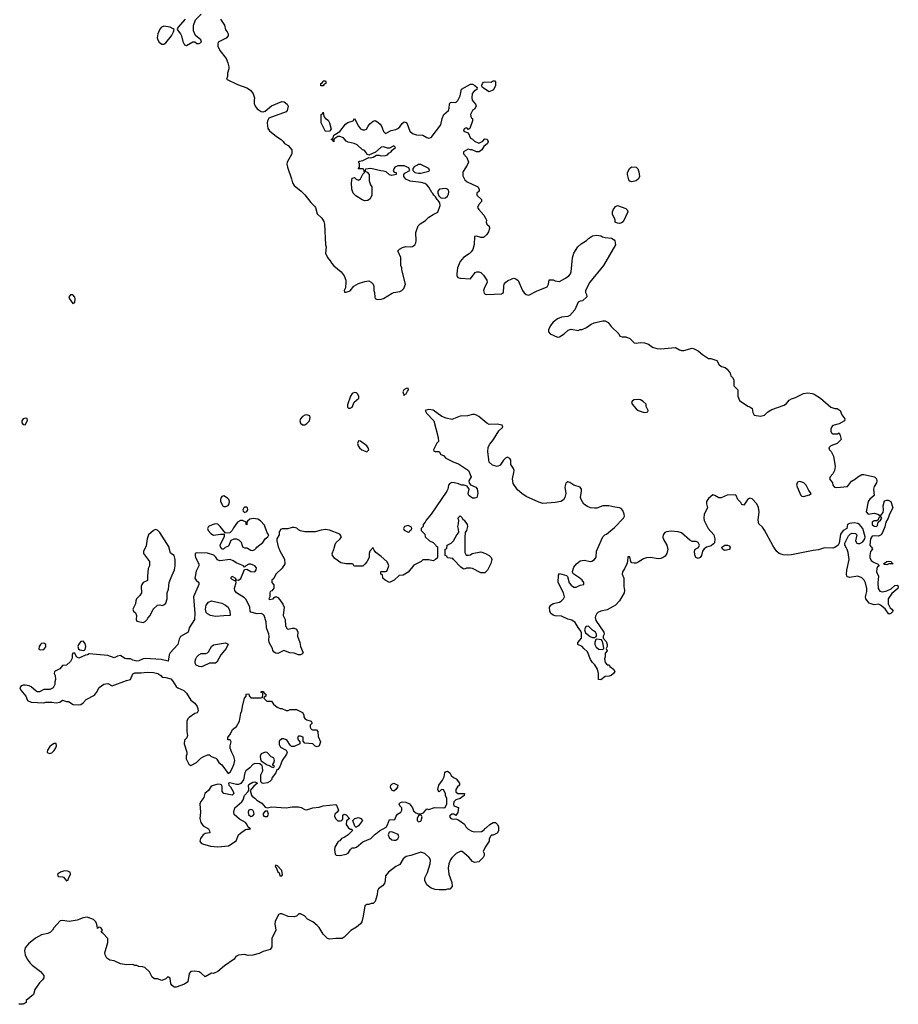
# Model space of a CAD drawing. Header units: inches. Extents: x 2106670 to 2322961, y 36024 to 224899.
# Tile 143 of 256: x 2259258 to 2267742, y 105593 to 115106. Entities that reach past the tile are written whole.
import ezdxf

# ---------------------------------------------------------------- set-up
doc = ezdxf.new("R2010")
doc.units = ezdxf.units.IN
doc.header["$MEASUREMENT"] = 0
for name, color, linetype in [('C2150', 7, 'Continuous'), ('C2151', 7, 'Continuous'), ('C2160', 7, 'Continuous'), ('C2161', 7, 'Continuous')]:
    doc.layers.add(name, color=color, linetype=linetype)

msp = doc.modelspace()

# ---------------------------------------------------------------- linework, layer by layer
at = {"layer": 'C2150', "color": 5, "elevation": 40}
for points in [[(2259490, 109083.7), (2259470, 109080.7), (2259458, 109070), (2259447.7, 109050), (2259444, 109024), (2259456.9, 109016.9), (2259490, 109020.7), (2259511.9, 109048.1), (2259509.2, 109070)], [(2259870, 109102), (2259850, 109099.5), (2259825.5, 109070), (2259820.5, 109050), (2259827.1, 109027.1), (2259838, 109018), (2259870, 109010.8), (2259884.7, 109015.3), (2259890, 109022), (2259898, 109050), (2259890, 109079)], [(2259590, 108114), (2259563.8, 108096.2), (2259550, 108085.1), (2259526, 108050), (2259524.4, 108030), (2259530, 108024.4), (2259550, 108017.4), (2259570, 108024.2), (2259590, 108043.8), (2259607.3, 108070), (2259614.3, 108090), (2259610, 108112)], [(2259690, 106884), (2259652, 106870), (2259622.8, 106850), (2259628.1, 106828.1), (2259670, 106826), (2259681, 106821), (2259710, 106786), (2259727.3, 106792.7), (2259728, 106810), (2259748, 106850), (2259746, 106870), (2259720.4, 106880.4)]]:
    msp.add_lwpolyline(points, close=True, dxfattribs=at)
for points in [[(2260000, 108972.4), (2259930, 108978), (2259911.6, 108968.4), (2259892.7, 108967.3), (2259830, 108938), (2259806, 108950), (2259790, 108986), (2259770, 108986), (2259764.7, 108970), (2259763.6, 108936.4), (2259750, 108906), (2259711.6, 108868.4), (2259672.7, 108867.3), (2259645.4, 108834.6), (2259594, 108810), (2259592, 108790), (2259602, 108770), (2259604.7, 108730), (2259598, 108710), (2259596.9, 108683.1), (2259582, 108650), (2259550, 108634), (2259490, 108635.1), (2259450, 108612.7), (2259430, 108613.2), (2259418.6, 108618.6), (2259370, 108659), (2259350, 108669), (2259310, 108677.2), (2259290, 108677.2), (2259272, 108670), (2259261, 108650), (2259267.5, 108627.5), (2259318, 108570), (2259332, 108530), (2259370, 108511.3), (2259490, 108504.7), (2259511.6, 108511.6), (2259570, 108512), (2259610, 108504.9), (2259646.8, 108513.2), (2259670, 108531), (2259710, 108518), (2259730, 108518), (2259774, 108490), (2259830, 108485.5), (2259850, 108490.6), (2259870, 108504.9), (2259900.5, 108539.5), (2259978.9, 108581.1), (2259998, 108602), (2260000, 108605.5)], [(2260000, 106373.2), (2259994, 106390), (2259970, 106414), (2259910, 106435.1), (2259870, 106429), (2259812.8, 106407.2), (2259734.6, 106394.6), (2259670, 106404), (2259650, 106399), (2259586.6, 106333.4), (2259574, 106310), (2259554.8, 106290), (2259530, 106278.4), (2259470, 106263.7), (2259410, 106232), (2259342, 106178), (2259310, 106139), (2259303.8, 106110), (2259312.5, 106072.5), (2259330.7, 106030), (2259358.8, 105990), (2259378.8, 105970), (2259458.8, 105910), (2259490.8, 105870), (2259491, 105850), (2259478, 105830), (2259450, 105802), (2259404.1, 105735.9), (2259390, 105688.7), (2259322, 105630), (2259322, 105610), (2259290, 105595.3), (2259250, 105593.2)]]:
    msp.add_lwpolyline(points, dxfattribs=at)
at = {"layer": 'C2151', "color": 5, "elevation": 40}
for points in [[(2259770, 112448), (2259750, 112448), (2259732, 112430), (2259738, 112410), (2259770, 112364.7), (2259790, 112374), (2259793.2, 112410), (2259790, 112426)], [(2259317.2, 111257.2), (2259291, 111250), (2259279.3, 111230), (2259279.3, 111210), (2259290, 111194), (2259310, 111193.4), (2259332.1, 111232.1), (2259331.7, 111251.7)]]:
    msp.add_lwpolyline(points, close=True, dxfattribs=at)
at = {"layer": 'C2160', "color": 5, "elevation": 40}
for points in [[(2261759.9, 110000), (2261770, 109974), (2261814.8, 109894.8), (2261817.3, 109850), (2261793, 109807), (2261731.6, 109748.4), (2261711.6, 109708.4), (2261694, 109690), (2261694, 109670), (2261712.7, 109647.3), (2261712.7, 109612.7), (2261692.7, 109587.3), (2261678, 109582), (2261674, 109570), (2261674, 109530), (2261664.7, 109510), (2261670, 109504.7), (2261706, 109510), (2261716.4, 109523.6), (2261730, 109532), (2261750, 109522), (2261770, 109502), (2261799.1, 109459.1), (2261810.7, 109430), (2261802.8, 109350), (2261822, 109310), (2261824.7, 109250), (2261842, 109222), (2261850, 109218), (2261890, 109227.3), (2261910, 109227.3), (2261930, 109218), (2261944, 109190), (2261942, 109150), (2261963, 109090), (2261970.3, 109050), (2261995.5, 108990), (2261983.1, 108976.9), (2261970, 108969.6), (2261950, 108969.6), (2261910, 108984.2), (2261867.8, 108987.8), (2261810, 109012), (2261750, 108982.9), (2261730, 108984.5), (2261715.3, 108995.3), (2261703.7, 109010), (2261698, 109030), (2261666.6, 109090), (2261662.7, 109110), (2261666.6, 109150), (2261663.6, 109170), (2261640.9, 109230), (2261637.2, 109290), (2261618, 109350), (2261610, 109359.3), (2261590, 109369.4), (2261550, 109366), (2261490, 109382.4), (2261483, 109390), (2261481.7, 109430), (2261445.8, 109505.8), (2261430, 109521.3), (2261350, 109567.6), (2261334, 109590), (2261332, 109610), (2261348, 109670), (2261346, 109686), (2261334, 109686), (2261310, 109698), (2261298, 109710), (2261306, 109730), (2261342, 109710), (2261342, 109702), (2261350, 109694), (2261370, 109692), (2261393.6, 109706.4), (2261430, 109794), (2261450, 109798), (2261490, 109774), (2261530, 109772), (2261542, 109790), (2261544, 109810), (2261528.7, 109830), (2261490, 109846), (2261470, 109845.2), (2261442, 109830), (2261430, 109818), (2261418, 109830), (2261353.8, 109853.8), (2261318.4, 109878.4), (2261290, 109889.3), (2261190, 109877.2), (2261166.8, 109886.8), (2261153.6, 109913.6), (2261133.2, 109933.2), (2261070, 109953.2), (2260964.7, 109955.3), (2260952, 109948), (2260951.6, 109928.4), (2260956, 109910), (2260987.3, 109850), (2260987.7, 109830), (2260963, 109777), (2260950.4, 109710.4), (2260960.7, 109690), (2260986.8, 109670), (2260987.7, 109650), (2260934.9, 109530), (2260947.7, 109370), (2260944.7, 109310), (2260896, 109230), (2260884.7, 109190), (2260810, 109145.2), (2260798.3, 109121.7), (2260783.7, 109070), (2260710.5, 108990), (2260700.7, 108970), (2260690.8, 108909.2), (2260623.5, 108923.5), (2260470, 108934.5), (2260450, 108932), (2260410, 108912.7), (2260390, 108909.4), (2260350, 108918), (2260329.6, 108929.6), (2260290, 108929.6), (2260274.2, 108934.2), (2260230, 108963.5), (2260202, 108958), (2260170, 108941.2), (2260110, 108963.7), (2260000, 108972.4)], [(2260468.5, 110000), (2260454.8, 109970), (2260454.8, 109950), (2260511, 109870), (2260510.7, 109830), (2260497.3, 109802.7), (2260490.8, 109730), (2260492, 109688), (2260450, 109668.7), (2260436, 109650), (2260431, 109630), (2260434.8, 109570), (2260417.5, 109542.5), (2260384.7, 109510), (2260378, 109490), (2260376.9, 109463.1), (2260352, 109410), (2260358, 109390), (2260374.8, 109374.8), (2260386, 109350), (2260382, 109310), (2260390, 109294), (2260450, 109282), (2260470, 109292), (2260488, 109310), (2260494.6, 109325.4), (2260518, 109350), (2260548, 109410), (2260588, 109450), (2260610, 109451.3), (2260633.6, 109446.4), (2260650, 109451.3), (2260668.7, 109470), (2260682, 109510), (2260682, 109570), (2260694.5, 109605.5), (2260700.7, 109670), (2260725.7, 109734.3), (2260753.6, 109790), (2260759.6, 109830), (2260760.7, 109890), (2260749.5, 109929.5), (2260713.2, 109953.2), (2260702.8, 110000)], [(2261204.4, 110000), (2261210, 109994), (2261230, 109994), (2261236, 110000)], [(2261457.7, 110000), (2261490, 109980.5), (2261510, 109977.3), (2261530, 109987.3), (2261540.6, 110000)], [(2262664.7, 110000), (2262638, 109970), (2262632, 109950), (2262632, 109910), (2262610.9, 109869.1), (2262590, 109846), (2262570, 109826), (2262492.7, 109827.3), (2262486, 109830), (2262482, 109842), (2262467.3, 109847.3), (2262411, 109849), (2262360.1, 109860.1), (2262300.1, 109900.1), (2262279.3, 109930), (2262275.1, 109950), (2262291.1, 109988.9), (2262293.8, 110000)], [(2263292.7, 110000), (2263292.7, 109907.3), (2263274, 109890), (2263250, 109878), (2263210, 109888), (2263150, 109886), (2263134, 109870), (2263065.4, 109834.6), (2263010, 109768), (2262959.6, 109740.4), (2262923.6, 109736.4), (2262874, 109690), (2262830, 109668.7), (2262786, 109690), (2262766, 109710), (2262762, 109742), (2262746, 109750), (2262746, 109770), (2262750, 109774), (2262790, 109774), (2262802, 109778), (2262820.4, 109819.6), (2262822, 109830), (2262815.3, 109850), (2262804, 109870), (2262750, 109921.2), (2262697.2, 109957.2), (2262680.2, 109980.2), (2262672.4, 110000)], [(2263555.6, 110000), (2263555.3, 109975.3), (2263558, 109958), (2263570, 109934), (2263591.6, 109931.6), (2263610, 109936), (2263628.7, 109950), (2263710, 109964.7), (2263755.5, 109950), (2263790.5, 109930), (2263810.4, 109910), (2263817.1, 109890), (2263806.6, 109853.4), (2263773.8, 109786.2), (2263750, 109762.7), (2263710, 109761.2), (2263630, 109804), (2263612, 109808), (2263572.7, 109807.3), (2263550, 109798), (2263540.4, 109800.4), (2263516.4, 109816.4), (2263446, 109890), (2263442, 109902), (2263388, 109908), (2263382, 109922), (2263366, 109930), (2263366, 109990), (2263382, 109998), (2263382.3, 110000)], [(2265514.4, 110000), (2265516.4, 109990), (2265508.2, 109950), (2265490, 109923.7), (2265470.8, 109910), (2265450, 109900.5), (2265423.9, 109896.1), (2265350, 109908.5), (2265310, 109906), (2265283.1, 109896.9), (2265230, 109865.1), (2265210, 109856.9), (2265190, 109855.1), (2265170, 109859), (2265159, 109870), (2265150, 109918), (2265130, 109918), (2265126.8, 109870), (2265120.7, 109850), (2265099.2, 109800.8), (2265077.3, 109770), (2265076.3, 109750), (2265092, 109710), (2265090.5, 109630.5), (2265097.3, 109590), (2265093.4, 109570), (2265050.3, 109490), (2265012.7, 109450), (2264990, 109436.3), (2264930, 109405.6), (2264868.4, 109391.6), (2264842, 109378), (2264830.5, 109369.5), (2264816.8, 109343.2), (2264814, 109330), (2264822.5, 109302.5), (2264898, 109190), (2264902, 109170), (2264892, 109150), (2264892, 109130), (2264919.8, 109099.8), (2264932, 109070), (2264932, 109050), (2264922, 109030), (2264931.1, 109008.9), (2264912.7, 108987.3), (2264911.6, 108951.6), (2264906, 108930), (2264910, 108894), (2264930, 108872), (2264950, 108872), (2264957.3, 108857.3), (2264991, 108830), (2265004.7, 108810), (2264992, 108790), (2264970, 108768.7), (2264950, 108762), (2264910, 108759), (2264870, 108729.3), (2264846, 108730), (2264847, 108790), (2264836, 108830), (2264811.9, 108871.9), (2264790, 108894), (2264770, 108924), (2264739.7, 108999.7), (2264704, 109030), (2264689.3, 109049.3), (2264648, 109070), (2264648, 109090), (2264682, 109130), (2264683.1, 109183.1), (2264678, 109198), (2264650, 109235.3), (2264622.7, 109282.7), (2264590, 109305.2), (2264550, 109312.7), (2264490, 109342.7), (2264430, 109346), (2264410, 109352.7), (2264388.1, 109368.1), (2264376, 109390), (2264374, 109430), (2264388, 109450), (2264410, 109464.7), (2264470, 109478.8), (2264488.7, 109490), (2264508.7, 109510), (2264519, 109530), (2264509, 109570), (2264457.2, 109670), (2264462, 109738), (2264470, 109754), (2264537.3, 109737.3), (2264546.4, 109726.4), (2264564.5, 109664.5), (2264583.5, 109643.5), (2264610, 109624.7), (2264630, 109624.7), (2264670, 109642), (2264706, 109650), (2264706, 109670), (2264688, 109690), (2264668, 109710), (2264608, 109750), (2264600.2, 109760.2), (2264596.4, 109776.4), (2264610, 109818), (2264633.2, 109850), (2264670, 109877.3), (2264710, 109883), (2264770, 109873), (2264784.1, 109875.9), (2264809.4, 109890.6), (2264825.6, 109914.4), (2264829.4, 109970.6), (2264842, 110000)], [(2265877.1, 110000), (2265867.1, 109992.9), (2265851, 109970), (2265841, 109930), (2265830, 109908.7), (2265810, 109902), (2265786, 109910), (2265776.4, 109936.4), (2265775.3, 109970), (2265782, 109990), (2265800.1, 110000)], [(2266116, 110000), (2266114, 109990), (2266110, 109988), (2266070, 109978), (2266060.4, 109980.4), (2266046, 109990), (2266042, 110000)], [(2267018.3, 110000), (2266970, 109985.1), (2266920.9, 109979.1), (2266710, 109935.1), (2266670, 109931.8), (2266630, 109934.5), (2266593.2, 109950), (2266568.6, 109968.6), (2266547.7, 110000)], [(2267488.3, 110000), (2267492, 109990), (2267473, 109967), (2267465.7, 109930), (2267466.3, 109910), (2267481.6, 109881.6), (2267510, 109860.5), (2267542, 109850), (2267554.8, 109834.8), (2267556, 109830), (2267541.4, 109818.6), (2267534.7, 109805.3), (2267531.7, 109770), (2267550.4, 109730), (2267544.1, 109664.1), (2267547.3, 109610), (2267564.9, 109584.9), (2267590, 109579.1), (2267631.6, 109588.4), (2267672.5, 109607.5), (2267710, 109638), (2267730, 109642), (2267742, 109630), (2267738.8, 109610), (2267679.2, 109560.8), (2267645.3, 109510), (2267643.8, 109463.8), (2267664.4, 109424.4), (2267681, 109410), (2267691.3, 109390), (2267671.3, 109370), (2267650, 109361.2), (2267615.1, 109415.1), (2267570, 109449.3), (2267550, 109459), (2267510, 109454), (2267462, 109470), (2267429, 109510), (2267425.2, 109530), (2267438.4, 109581.6), (2267439.5, 109610), (2267424.7, 109664.7), (2267411.5, 109691.5), (2267390, 109712.7), (2267350, 109729), (2267270, 109717.2), (2267250, 109724), (2267246, 109730), (2267242, 109750), (2267246.2, 109786.2), (2267267.8, 109890), (2267256.9, 109956.9), (2267247.3, 109987.3), (2267240.8, 110000)], [(2260000, 108605.5), (2260027, 108653), (2260070, 108686), (2260110, 108692), (2260151.6, 108671.6), (2260290, 108722.8), (2260329, 108731), (2260350, 108784.7), (2260370, 108796.3), (2260430, 108794.4), (2260490, 108802), (2260550, 108798), (2260592, 108790), (2260622, 108770), (2260632.7, 108752.7), (2260670, 108752), (2260716.3, 108736.3), (2260736.4, 108716.4), (2260770, 108664.7), (2260784.7, 108650), (2260843.5, 108623.5), (2260870, 108598), (2260910.9, 108530.9), (2260950, 108502), (2260970.8, 108470), (2260978, 108450), (2260982, 108430), (2260972, 108410), (2260950, 108402), (2260895.3, 108364.7), (2260882, 108350), (2260871.6, 108328.4), (2260871, 108230), (2260878, 108190), (2260870.9, 108169.1), (2260850, 108146), (2260844.7, 108110), (2260872, 108030), (2260872, 108010), (2260864.7, 107990), (2260865.4, 107965.4), (2260890, 107914), (2260910, 107902), (2260966, 107930), (2261008, 107970), (2261030, 107984.7), (2261070, 108002), (2261090, 108002), (2261107.1, 107987.1), (2261150.7, 107970.7), (2261162, 107962), (2261181, 107930), (2261210, 107906), (2261270, 107824.7), (2261290, 107836), (2261315.3, 107884.7), (2261330, 107921), (2261335.1, 107950), (2261326.2, 107986.2), (2261305.2, 108025.2), (2261289.5, 108069.5), (2261289.4, 108090.6), (2261299, 108130), (2261290, 108148), (2261268, 108150), (2261268.7, 108170), (2261294.8, 108205.2), (2261313.2, 108246.8), (2261350, 108278), (2261379, 108330), (2261392.9, 108407.1), (2261404, 108430), (2261408.7, 108470), (2261429.1, 108550.9), (2261446, 108570), (2261446, 108590), (2261471.3, 108591.3), (2261472.7, 108572.7), (2261490, 108554), (2261590, 108554), (2261602, 108558), (2261606, 108590), (2261602, 108602), (2261586, 108610), (2261590, 108614), (2261610, 108614), (2261618, 108598), (2261634, 108590), (2261634, 108570), (2261618, 108562), (2261614, 108550), (2261643.6, 108523.6), (2261690, 108522), (2261710, 108494), (2261743.6, 108463.6), (2261772.7, 108452.7), (2261790, 108452), (2261830, 108432), (2261850, 108432), (2261870, 108442), (2261930, 108442), (2261990, 108412), (2262002, 108390), (2262002, 108370), (2262010, 108354), (2262030, 108342), (2262072, 108330), (2262082, 108310), (2262062, 108290), (2262062, 108270), (2262071.6, 108251.6), (2262086.4, 108246.4), (2262124.7, 108244.7), (2262138, 108230), (2262139.6, 108179.6), (2262162, 108130), (2262151.3, 108090), (2262130, 108082), (2262110, 108088.7), (2262090, 108109), (2262010, 108115.3), (2261994, 108134), (2261995.1, 108175.1), (2261970, 108185.2), (2261950, 108184), (2261942, 108170), (2261948, 108148), (2261964.7, 108130), (2261964.7, 108110), (2261910, 108082.7), (2261883.2, 108083.2), (2261870, 108095.3), (2261841, 108141), (2261829.7, 108149.7), (2261810, 108158.7), (2261790, 108156.9), (2261764.2, 108135.8), (2261762.3, 108102.3), (2261777.1, 108077.1), (2261832, 108050), (2261841, 108030), (2261836, 108010), (2261794, 107950), (2261770, 107888.7), (2261750, 107862), (2261742, 107858), (2261730.7, 107830), (2261696.8, 107783.2), (2261690, 107762), (2261674.6, 107745.4), (2261650, 107733.2), (2261610, 107726.6), (2261594, 107734), (2261588, 107748), (2261588, 107810), (2261606, 107850), (2261603.7, 107883.7), (2261598, 107898), (2261575.5, 107915.5), (2261530, 107918.9), (2261508.3, 107911.7), (2261480.5, 107879.5), (2261442.4, 107850), (2261432, 107830), (2261419.5, 107760.5), (2261393.1, 107726.9), (2261370, 107717.6), (2261350, 107716.2), (2261286, 107734), (2261274, 107730), (2261278, 107710), (2261294, 107694), (2261320.7, 107650), (2261324.7, 107630), (2261310, 107615.3), (2261228.7, 107630), (2261214, 107650), (2261214, 107694), (2261209.1, 107709.1), (2261197.2, 107717.2), (2261170, 107719.3), (2261116.7, 107703.3), (2261104.7, 107695.3), (2261082, 107658), (2261046, 107630), (2261034.8, 107590), (2261006.2, 107553.8), (2260996.3, 107530), (2261004.9, 107450), (2260998, 107390), (2261008.2, 107350), (2261030, 107316), (2261082, 107290), (2261092, 107268), (2261094, 107250), (2261050, 107244), (2261030, 107229), (2261004.5, 107195.5), (2260996, 107170), (2261011, 107150), (2261023.4, 107143.4), (2261102, 107122), (2261170, 107114), (2261274.9, 107125.1), (2261348, 107172), (2261369.7, 107230.3), (2261390, 107247.7), (2261438, 107282), (2261450, 107286), (2261475.3, 107284.7), (2261486, 107290), (2261463.1, 107303.1), (2261452.9, 107332.9), (2261438, 107350), (2261380.5, 107380.5), (2261327.5, 107427.5), (2261324.5, 107450), (2261335.1, 107490), (2261401.6, 107550), (2261415.1, 107570), (2261429.5, 107610), (2261464, 107650), (2261469.3, 107670), (2261466, 107710), (2261470, 107718), (2261510, 107741), (2261530, 107742), (2261554, 107730), (2261518.8, 107701.2), (2261482, 107658), (2261495.3, 107615.3), (2261503.5, 107603.5), (2261530, 107586), (2261546.6, 107566.6), (2261595.3, 107535.3), (2261630, 107498), (2261650, 107491), (2261690, 107500.7), (2261830, 107490.4), (2261890, 107502.4), (2261950, 107502.4), (2261975.3, 107495.3), (2262010, 107474.8), (2262030, 107470.8), (2262089.6, 107490.4), (2262150, 107498.8), (2262190, 107510.7), (2262310, 107522.8), (2262318, 107518), (2262336, 107470), (2262322.8, 107450), (2262300.5, 107430), (2262298.4, 107410), (2262306.4, 107390), (2262330, 107366), (2262355.6, 107364.4), (2262368.7, 107370), (2262377.2, 107382.8), (2262378, 107422), (2262390, 107431.3), (2262410, 107424.7), (2262442, 107390), (2262415.3, 107364.7), (2262410.5, 107330), (2262430, 107300.5), (2262450, 107286.8), (2262464.7, 107284.7), (2262471.3, 107271.3), (2262430, 107229.5), (2262390, 107204.5), (2262365.1, 107194.9), (2262350, 107174), (2262334.8, 107165.2), (2262302, 107110), (2262299, 107090), (2262304.5, 107044.5), (2262313.2, 107033.2), (2262350, 107030.3), (2262410, 107043.1), (2262430, 107054.9), (2262451.1, 107088.9), (2262470, 107106), (2262490, 107104.4), (2262510, 107112), (2262570, 107163.8), (2262650, 107195.5), (2262690, 107237.3), (2262711.4, 107248.6), (2262734, 107270), (2262796.1, 107303.9), (2262810, 107326), (2262830, 107378), (2262870, 107374), (2262880.2, 107379.8), (2262891.8, 107410), (2262907.3, 107430), (2262938, 107450), (2262949.6, 107470), (2262949.5, 107490), (2262929.5, 107510), (2262923.7, 107530), (2262935.5, 107544.5), (2262950, 107550.5), (2262985.2, 107545.2), (2263022, 107530), (2263050, 107492), (2263062, 107462), (2263083.5, 107443.5), (2263110, 107433.4), (2263130, 107433.4), (2263157, 107443), (2263190, 107482), (2263210, 107474), (2263264.7, 107495.3), (2263349.3, 107490.7), (2263365.2, 107494.8), (2263382.7, 107530), (2263381.5, 107581.5), (2263369, 107610), (2263368.7, 107628.7), (2263350, 107666), (2263330, 107668), (2263310, 107646), (2263298, 107658), (2263295.3, 107670), (2263305.2, 107710), (2263342, 107758), (2263355.3, 107790), (2263364, 107830), (2263370, 107838), (2263390, 107844.7), (2263410, 107831), (2263423.5, 107803.5), (2263445.4, 107785.4), (2263473.2, 107773.2), (2263504.7, 107730), (2263504.7, 107710), (2263485.8, 107694.2), (2263470.8, 107670), (2263470, 107644.7), (2263490, 107630.8), (2263552, 107630), (2263551.3, 107610), (2263510, 107582), (2263470, 107569.2), (2263450.8, 107550), (2263447.3, 107527.3), (2263451, 107511), (2263494.4, 107494.4), (2263490, 107446), (2263470, 107418), (2263450, 107428.7), (2263430, 107429), (2263410, 107414), (2263408.2, 107408.2), (2263421, 107390), (2263430, 107384), (2263450, 107381), (2263470, 107384.7), (2263490, 107378), (2263553.2, 107333.2), (2263567.5, 107307.5), (2263590, 107284.7), (2263624.5, 107264.5), (2263650, 107258.8), (2263717.2, 107262.8), (2263742, 107278), (2263750, 107291.3), (2263763.1, 107296.9), (2263798, 107330), (2263830, 107351), (2263854, 107350), (2263870, 107334), (2263882, 107310), (2263882, 107270), (2263870, 107248), (2263830, 107228), (2263812.7, 107227.3), (2263803.6, 107216.4), (2263792.7, 107187.3), (2263792, 107170), (2263751.3, 107110), (2263734, 107070), (2263742, 107050), (2263742, 107030), (2263732, 107010), (2263690, 106969), (2263650, 106962.7), (2263630, 106974), (2263594.5, 107014.5), (2263530, 107068.7), (2263510, 107068.7), (2263472, 107050), (2263430, 107008), (2263418, 106990), (2263401, 106950), (2263396, 106910), (2263401, 106850), (2263432, 106770), (2263434, 106730), (2263410, 106706), (2263390, 106706), (2263370, 106698), (2263310, 106698), (2263270, 106702), (2263230, 106715.3), (2263190, 106748.7), (2263169, 106790), (2263170, 106814), (2263194.6, 106865.4), (2263221.2, 106950), (2263224, 106990), (2263212.9, 107012.9), (2263170, 107048.7), (2263130, 107062), (2263034, 107030), (2262990, 107022), (2262961.4, 106998.6), (2262930, 106945.2), (2262890, 106924), (2262818, 106870), (2262790, 106835.3), (2262786.8, 106790), (2262779.1, 106760.9), (2262762, 106738), (2262722, 106710), (2262711.6, 106688.4), (2262711.3, 106650), (2262690, 106588), (2262670, 106568), (2262652.7, 106567.3), (2262630, 106558), (2262610, 106558), (2262590, 106546), (2262575.3, 106444.7), (2262561, 106390), (2262547.9, 106372.1), (2262510, 106337.2), (2262454.4, 106305.6), (2262390, 106242), (2262372, 106230), (2262310, 106229.3), (2262250, 106221.2), (2262230, 106229), (2262189.4, 106269.4), (2262150, 106334), (2262130, 106354), (2262088.9, 106388.9), (2262036.4, 106416.4), (2262008.4, 106448.4), (2261970, 106468), (2261952.7, 106467.3), (2261930, 106446), (2261910, 106438), (2261850, 106442), (2261790, 106468), (2261772.7, 106467.3), (2261758, 106462), (2261725.4, 106394.6), (2261722, 106370), (2261731.3, 106310), (2261691.3, 106230), (2261691.3, 106148.7), (2261676, 106124), (2261610, 106102.7), (2261570, 106083.7), (2261510, 106066.6), (2261465.6, 106065.6), (2261430, 106075.3), (2261370, 106068), (2261346, 106054), (2261330, 106028), (2261234.6, 105965.4), (2261170, 105909.3), (2261130, 105889.4), (2261110, 105893.2), (2261050, 105858), (2261010, 105895.1), (2260990, 105907), (2260950, 105914.5), (2260910.7, 105909.3), (2260894.8, 105890), (2260881, 105810), (2260850, 105789.3), (2260770, 105759), (2260750, 105759), (2260730, 105775.3), (2260719, 105790), (2260710, 105846), (2260696.4, 105856.4), (2260690, 105858), (2260670, 105838), (2260630, 105822), (2260590, 105838), (2260560.4, 105840.4), (2260536.4, 105856.4), (2260510, 105906), (2260466, 105950), (2260443.6, 105956.4), (2260410, 105958), (2260390, 105968), (2260368.9, 105968.9), (2260350, 105978), (2260290, 105974), (2260230, 105982.7), (2260170, 106014), (2260130, 106019), (2260098, 106038), (2260082, 106070), (2260081.2, 106090), (2260108.7, 106190), (2260108, 106230), (2260060.4, 106280.4), (2260046, 106290), (2260058, 106310), (2260046, 106330), (2260036.4, 106336.4), (2260022, 106338), (2260010, 106326), (2260007.3, 106352.7), (2260000, 106373.2)]]:
    msp.add_lwpolyline(points, dxfattribs=at)
for points in [[(2267690, 109848), (2267651.6, 109848.4), (2267630, 109838), (2267610, 109842), (2267598, 109850), (2267630, 109872), (2267650, 109874), (2267674, 109870), (2267678, 109858), (2267694, 109850)], [(2261150, 109339.5), (2261102, 109350), (2261070, 109365.2), (2261060.1, 109380.1), (2261052.3, 109410), (2261058, 109450), (2261081.7, 109478.3), (2261110, 109492.7), (2261211, 109470), (2261246.8, 109450), (2261270.4, 109430), (2261287.7, 109390), (2261290, 109348.7), (2261230, 109348)], [(2264750, 109245.2), (2264730, 109244), (2264722, 109238), (2264711, 109210), (2264722.5, 109182.5), (2264766.7, 109146.7), (2264790, 109138), (2264810, 109137.3), (2264829.2, 109150.8), (2264829.3, 109170), (2264817.2, 109190), (2264788.1, 109208.1)], [(2264830, 109121.2), (2264822.5, 109117.5), (2264810.5, 109090), (2264810.5, 109070), (2264824.7, 109044.7), (2264850, 109026), (2264890, 109022), (2264898, 109030), (2264893.6, 109073.6), (2264884, 109104), (2264875.3, 109115.3)], [(2261150, 108889), (2261090, 108889.2), (2261030, 108860.7), (2261010, 108855.1), (2260990, 108855.6), (2260963.7, 108870), (2260952, 108890), (2260951.8, 108910), (2260959.6, 108930), (2260969.8, 108950.2), (2260987.3, 108970), (2261010, 108981.1), (2261056.6, 108983.4), (2261071.7, 108988.3), (2261081.6, 108998.4), (2261109.4, 109050), (2261130, 109064.9), (2261244.7, 109084.7), (2261270, 109072), (2261251, 109030), (2261201, 108970), (2261162, 108898)], [(2261630, 108029.5), (2261590, 108014.5), (2261580.4, 107990), (2261582.8, 107962.8), (2261590, 107944.7), (2261646.4, 107906.4), (2261670, 107902), (2261690, 107886), (2261710, 107882), (2261718, 107890), (2261703.1, 107903.1), (2261702, 107910), (2261712.9, 107927.1), (2261719.3, 107950), (2261713.1, 107973.1), (2261685.2, 107985.2), (2261646.8, 108026.8)], [(2262870, 107654), (2262850, 107662), (2262837.2, 107690), (2262841.2, 107710), (2262850, 107721), (2262870, 107730.8), (2262911, 107710), (2262906.8, 107690), (2262890, 107669.2)], [(2261490, 107476.2), (2261470.4, 107469.6), (2261463.1, 107450), (2261467, 107427), (2261490, 107408), (2261510, 107413), (2261521.3, 107430), (2261520.5, 107450), (2261510, 107469.4)], [(2261630, 107459), (2261610, 107435.3), (2261610, 107422), (2261616, 107410), (2261626.4, 107406.4), (2261650, 107408.7), (2261660.9, 107430), (2261658.4, 107438.4), (2261650, 107458)], [(2263130, 107422), (2263110, 107418), (2263097.3, 107390), (2263097.3, 107370), (2263110, 107357.3), (2263130, 107363.8), (2263136.2, 107370), (2263143.1, 107403.1), (2263137.2, 107417.2)], [(2262504, 107304), (2262493.6, 107313.6), (2262475.3, 107370), (2262492.7, 107387.3), (2262530, 107399.1), (2262551, 107390), (2262567.3, 107370), (2262530, 107317.2), (2262510, 107304)], [(2262850, 107260.5), (2262824.2, 107255.8), (2262815.8, 107230), (2262824.5, 107204.5), (2262850, 107183.7), (2262870, 107178.7), (2262890, 107180.4), (2262908.2, 107191.8), (2262919.6, 107210), (2262913.4, 107233.4)], [(2261730, 106938), (2261726, 106930), (2261730, 106914), (2261734, 106914), (2261750, 106874), (2261762, 106862), (2261770, 106834), (2261790, 106834), (2261795.3, 106844.7), (2261790, 106886), (2261746, 106930)]]:
    msp.add_lwpolyline(points, close=True, dxfattribs=at)
at = {"layer": 'C2161', "color": 5, "elevation": 40}
for points in [[(2260854.9, 115110), (2260784.7, 115030), (2260778, 115010), (2260810.4, 114970.4), (2260820.7, 114950), (2260834.4, 114894.4), (2260850, 114862), (2260870, 114856), (2260931.3, 114891.3), (2260950, 114892), (2260970, 114876), (2260990, 114876), (2261013.2, 114890), (2261008.7, 114910), (2260954.8, 114954.8), (2260937.7, 114997.7), (2260937.4, 115050), (2260956.2, 115103.8), (2261010, 115158)], [(2261198, 115110), (2261234.2, 115054.2), (2261246.8, 115006.8), (2261262, 114990), (2261271.6, 114968.4), (2261272, 114950), (2261251.1, 114928.9), (2261174, 114890), (2261171.6, 114868.4), (2261171.3, 114850), (2261191, 114810), (2261250.8, 114730), (2261266.8, 114690), (2261276, 114650), (2261276, 114630), (2261266, 114590), (2261263.6, 114556.4), (2261254, 114530), (2261361.1, 114481.1), (2261450, 114446.8), (2261486.4, 114426.4), (2261511.3, 114390), (2261524.7, 114350), (2261521, 114330), (2261523.5, 114296.5), (2261530.7, 114270), (2261550, 114244), (2261590, 114220.7), (2261610, 114214.8), (2261630, 114221), (2261690, 114274.8), (2261790, 114317.3), (2261813.2, 114313.2), (2261841, 114290), (2261850.7, 114270), (2261840.7, 114230), (2261830, 114217.2), (2261664.9, 114155.1), (2261650.6, 114130), (2261647.1, 114107.1), (2261655.3, 114055.3), (2261670.9, 114030.9), (2261736.9, 113976.9), (2261782, 113950), (2261802, 113930), (2261814, 113910), (2261850, 113892), (2261884.7, 113850), (2261884.7, 113810), (2261841, 113730), (2261838.8, 113710), (2261842.5, 113682.5), (2261884, 113570), (2261890.8, 113530), (2261910, 113502.8), (2261974.8, 113450), (2262010, 113414.8), (2262070, 113341), (2262105.2, 113305.2), (2262114, 113290), (2262131.8, 113231.8), (2262174, 113190), (2262195.2, 113155.2), (2262200.7, 113130), (2262210.9, 112930.9), (2262216, 112910), (2262210.8, 112850), (2262230.7, 112810), (2262256.7, 112776.7), (2262270.6, 112750), (2262290, 112728), (2262360.7, 112670), (2262391.8, 112631.8), (2262406.4, 112590), (2262408.4, 112570), (2262403.5, 112516.5), (2262392, 112490), (2262394, 112474), (2262410, 112472), (2262450, 112486), (2262484, 112530), (2262530, 112558.8), (2262590, 112578), (2262630, 112582), (2262651.1, 112571.1), (2262672, 112550), (2262678, 112530), (2262678, 112490), (2262684.7, 112470), (2262686.4, 112426.4), (2262691.6, 112411.6), (2262710, 112402), (2262750, 112404.7), (2262770, 112411), (2262855.5, 112464.5), (2262870, 112471), (2262930, 112481), (2262948, 112490), (2262968, 112510), (2262982, 112550), (2262948, 112690), (2262948, 112710), (2262938, 112730), (2262938, 112810), (2262908.4, 112871.6), (2262926, 112890), (2262954, 112906), (2262986, 112914), (2263030, 112910.4), (2263050, 112914.9), (2263075.1, 112930), (2263083.7, 112950), (2263086, 112970), (2263082, 113050), (2263104.7, 113115.3), (2263124.7, 113135.3), (2263175.5, 113164.5), (2263210, 113198), (2263250, 113224.7), (2263294.6, 113245.4), (2263318, 113310), (2263316.4, 113336.4), (2263300.4, 113360.4), (2263288, 113370), (2263274.6, 113394.6), (2263258, 113410), (2263248.4, 113428.4), (2263236.4, 113436.4), (2263208.9, 113488.9), (2263188, 113510), (2263170, 113522), (2263134.6, 113534.6), (2263030, 113545.2), (2262986.8, 113566.8), (2262968, 113590), (2262966, 113610), (2262976.4, 113623.6), (2263026, 113650), (2263014.6, 113674.6), (2262970, 113695.3), (2262910, 113695.3), (2262879.6, 113680.4), (2262870, 113666), (2262864.7, 113644.7), (2262872.7, 113632.7), (2262894, 113630), (2262894, 113610), (2262850, 113602), (2262830, 113608.7), (2262796.5, 113636.5), (2262770, 113644), (2262744.7, 113644.7), (2262650, 113668), (2262598, 113662), (2262594, 113650), (2262598, 113638), (2262612.7, 113632.7), (2262632, 113610), (2262632, 113550), (2262644.7, 113510), (2262658, 113490), (2262658, 113410), (2262643.6, 113376.4), (2262619.6, 113360.4), (2262590, 113355.3), (2262564.7, 113364.7), (2262504.7, 113404.7), (2262478, 113430), (2262464, 113470), (2262461.2, 113530), (2262470, 113574), (2262490, 113582), (2262506.4, 113566.4), (2262530, 113556), (2262548.7, 113570), (2262570, 113614), (2262586, 113630), (2262582, 113662), (2262570, 113666), (2262526, 113666), (2262538, 113682), (2262538, 113710), (2262528.4, 113731.6), (2262540.4, 113739.6), (2262570, 113744.7), (2262630, 113774), (2262650, 113772), (2262670, 113778), (2262703.1, 113796.9), (2262730, 113798), (2262750, 113792), (2262790, 113794), (2262810, 113802), (2262822, 113818), (2262846, 113830), (2262855.3, 113844.7), (2262886, 113870), (2262870, 113886), (2262830, 113866), (2262810, 113866), (2262770, 113879), (2262750, 113874), (2262695.3, 113824.7), (2262630, 113798), (2262610, 113806), (2262603.1, 113823.1), (2262584, 113844), (2262568.7, 113850), (2262517.5, 113897.5), (2262489.3, 113909.3), (2262430, 113924), (2262410, 113934), (2262383.3, 113963.3), (2262350, 113979), (2262330, 113978), (2262301, 113959), (2262291.3, 113948.7), (2262290, 113926), (2262282, 113942), (2262266, 113950), (2262282, 113958), (2262290, 113992), (2262350, 114024.7), (2262402.9, 114097.1), (2262427.5, 114112.5), (2262478, 114130), (2262490, 114152), (2262530, 114078), (2262550, 114051.3), (2262570, 114041), (2262590, 114041), (2262608, 114050), (2262621.5, 114078.5), (2262638.9, 114101.1), (2262670, 114126.8), (2262690, 114131), (2262717.5, 114117.5), (2262737.5, 114097.5), (2262754.8, 114070), (2262770, 114024.7), (2262790, 114006), (2262843.7, 114036.3), (2262890, 114046.8), (2262910, 114056), (2262929.3, 114070.7), (2262950, 114104.7), (2262970, 114118), (2262990, 114112), (2263001, 114101), (2263026, 114030), (2263050, 114007.3), (2263090, 113994.8), (2263150, 113990.8), (2263190, 113967.7), (2263210, 113962), (2263230, 113967.7), (2263324, 114090), (2263337.2, 114150), (2263354, 114190), (2263397.2, 114230), (2263405.2, 114250), (2263409, 114290), (2263415.3, 114304.7), (2263430, 114310.8), (2263470, 114306.8), (2263490, 114324.7), (2263512.3, 114370), (2263525.2, 114434.8), (2263610, 114482), (2263630, 114482), (2263654, 114470), (2263674, 114450), (2263672, 114432), (2263645.4, 114414.6), (2263626.8, 114393.2), (2263622.8, 114350), (2263627.9, 114327.9), (2263658.8, 114290), (2263666, 114270), (2263650, 114242), (2263631.1, 114228.9), (2263612, 114190), (2263618, 114158), (2263632, 114150), (2263632, 114130), (2263603.6, 114056.4), (2263590, 114046), (2263578.6, 114058.6), (2263570, 114061.2), (2263550, 114053.2), (2263544, 114030), (2263590, 114014), (2263610, 113962), (2263630.9, 113950.9), (2263650, 113932), (2263690, 113912), (2263730, 113932), (2263750, 113954), (2263772.7, 113952.7), (2263782, 113930), (2263774, 113910), (2263739.6, 113880.4), (2263722, 113850), (2263694, 113830), (2263668.9, 113828.9), (2263627.3, 113847.3), (2263612.7, 113847.3), (2263590, 113855.3), (2263542, 113830), (2263542, 113810), (2263575.3, 113775.3), (2263591.3, 113730), (2263579.8, 113700.2), (2263539.8, 113640.2), (2263536, 113630), (2263536.9, 113596.9), (2263558, 113558), (2263578, 113538), (2263670, 113498), (2263682, 113490), (2263694, 113470), (2263694, 113450), (2263672, 113430), (2263672, 113410), (2263718, 113370), (2263718, 113350), (2263690, 113320.9), (2263680.3, 113290), (2263690, 113270.7), (2263739, 113219), (2263757.3, 113190), (2263764.9, 113170), (2263763, 113150), (2263768.4, 113130), (2263790, 113112), (2263794, 113090), (2263784.4, 113055.6), (2263770.4, 113029.6), (2263738, 113002), (2263710, 113002.7), (2263670, 113016.2), (2263648.7, 113011.3), (2263646.9, 112933.1), (2263634, 112886), (2263618, 112862), (2263596.7, 112843.3), (2263543, 112810), (2263510, 112769.2), (2263484.9, 112710), (2263477.6, 112650), (2263478.7, 112630), (2263483.5, 112623.5), (2263490, 112616.4), (2263511.3, 112608.7), (2263610, 112604), (2263656.3, 112663.7), (2263670.7, 112670.7), (2263690, 112670.8), (2263710, 112664), (2263738, 112638), (2263768, 112590), (2263770.7, 112570), (2263741.6, 112510), (2263736.3, 112490), (2263743, 112463), (2263754, 112454), (2263770, 112450.7), (2263910, 112456), (2263929.3, 112470.7), (2263931.6, 112530), (2263937, 112550), (2263951.3, 112568.7), (2263970, 112583), (2264010, 112602), (2264030, 112607.7), (2264050, 112604), (2264070, 112586), (2264114, 112490), (2264130, 112466.8), (2264150, 112451.3), (2264174, 112446), (2264250, 112484.7), (2264350, 112524.7), (2264364, 112550), (2264370, 112592), (2264410, 112592), (2264430, 112582), (2264470, 112576), (2264530, 112608), (2264559.3, 112630), (2264578, 112650), (2264583.7, 112670), (2264594.6, 112805.4), (2264608.7, 112850), (2264648.9, 112911.1), (2264680.2, 112939.8), (2264730, 112972), (2264750, 112992), (2264790, 113018), (2264830, 113024.7), (2264870, 113018), (2264887.1, 113007.1), (2264910, 113001), (2264974, 112994), (2264999.1, 112979.1), (2265006, 112970), (2265010.7, 112929.3), (2264894.8, 112730), (2264762, 112570), (2264722, 112490), (2264722, 112470), (2264732, 112450), (2264734, 112430), (2264691.6, 112388.4), (2264670, 112388), (2264650, 112378), (2264618, 112302), (2264570, 112248.7), (2264550, 112237.2), (2264490, 112232), (2264450, 112217), (2264410, 112183.7), (2264384.9, 112150), (2264363.8, 112110), (2264363, 112090), (2264378.8, 112070), (2264450, 112039.5), (2264470, 112041.6), (2264515.3, 112070), (2264554.6, 112105.4), (2264583.1, 112116.9), (2264650, 112104.7), (2264670, 112111.3), (2264688.4, 112111.6), (2264730, 112131.3), (2264775.1, 112164.9), (2264803.7, 112176.3), (2264890, 112196.3), (2264910, 112195.5), (2264939, 112179), (2264970, 112141), (2265042, 112070), (2265054, 112050), (2265076.4, 112043.6), (2265110, 112042), (2265150, 112024.7), (2265190, 111984.7), (2265210, 111981), (2265250, 111987.3), (2265290, 111983.8), (2265330.4, 111970.4), (2265370, 111942.8), (2265410.7, 111930.7), (2265450, 111927.3), (2265590, 111938.8), (2265630, 111918), (2265650, 111911.3), (2265670, 111911.3), (2265750, 111931), (2265770, 111926), (2265810, 111906), (2265850, 111871.3), (2265910, 111832), (2265931.1, 111831.1), (2265990, 111814), (2266012, 111770), (2266035.3, 111755.3), (2266070, 111744.7), (2266090.7, 111730.7), (2266118, 111690), (2266126.4, 111666.4), (2266142, 111650), (2266152.7, 111627.3), (2266154, 111570), (2266192, 111530), (2266192, 111470), (2266207.5, 111427.5), (2266290, 111371.3), (2266310, 111364.7), (2266330.7, 111350.7), (2266336, 111310), (2266350, 111286.8), (2266410, 111275.5), (2266450, 111286), (2266483.5, 111316.5), (2266520.4, 111339.6), (2266639.1, 111380.9), (2266662, 111398), (2266689.6, 111430.4), (2266710, 111442.8), (2266750, 111456), (2266825.4, 111494.6), (2266870, 111500.5), (2266910, 111495.5), (2266930, 111488), (2266990.7, 111450), (2267090, 111362), (2267130, 111350.8), (2267150.6, 111350.6), (2267182, 111330), (2267196, 111290), (2267224.7, 111250), (2267222, 111230), (2267170, 111202), (2267110, 111186.6), (2267097.1, 111170), (2267090.4, 111150), (2267090.6, 111130), (2267095.9, 111115.9), (2267105.8, 111105.8), (2267155.3, 111104.7), (2267170, 111114), (2267182, 111090), (2267191, 111050), (2267152, 111010), (2267091.1, 110988.9), (2267072, 110970), (2267078, 110950), (2267093.4, 110933.4), (2267117.3, 110890), (2267133.4, 110790), (2267127.3, 110750), (2267110, 110719), (2267084.7, 110690), (2267078, 110670), (2267106, 110630), (2267111, 110610), (2267124.7, 110590), (2267147.1, 110587.1), (2267250, 110597.6), (2267291.1, 110648.9), (2267328.5, 110671.5), (2267350, 110690.4), (2267390, 110710.4), (2267410, 110710.4), (2267511, 110690), (2267530.8, 110670), (2267536, 110650), (2267531, 110630), (2267510, 110595.3), (2267501.6, 110570), (2267510.5, 110510), (2267466.4, 110473.6), (2267452.3, 110450), (2267432.4, 110350), (2267450, 110328.9), (2267510, 110339.5), (2267546, 110330), (2267570, 110312), (2267594.8, 110345.2), (2267599.5, 110370), (2267596, 110410), (2267610, 110458), (2267630, 110464.7), (2267643.6, 110463.6), (2267671.3, 110450), (2267690.7, 110390), (2267657.3, 110330), (2267645.5, 110290), (2267621, 110250), (2267612.8, 110207.2), (2267591, 110150), (2267576, 110130), (2267550, 110115.1), (2267510, 110119.6), (2267490, 110117), (2267472, 110090), (2267468.2, 110030), (2267475.9, 110015.9), (2267484.7, 110010), (2267488.3, 110000)], [(2264842, 110000), (2264889.2, 110110), (2264909.2, 110130), (2264923.3, 110136.7), (2265001.1, 110198.9), (2265089.7, 110290), (2265096.9, 110310), (2265095.6, 110330), (2265082.9, 110362.9), (2265064.5, 110384.5), (2265051.5, 110391.5), (2265004.4, 110395.6), (2264948, 110410), (2264890, 110409.7), (2264830, 110388.3), (2264810, 110385.4), (2264770, 110389.7), (2264741.6, 110401.6), (2264706.6, 110426.6), (2264679.3, 110470), (2264674.8, 110490), (2264684.1, 110550), (2264681.5, 110570), (2264670, 110589.6), (2264610, 110609.8), (2264570, 110635.4), (2264550, 110640.5), (2264532.1, 110627.9), (2264522, 110590), (2264532.4, 110530), (2264523.6, 110490), (2264510, 110468), (2264482.8, 110450), (2264430, 110441), (2264310, 110432.6), (2264270, 110443.5), (2264150, 110500.9), (2264107.5, 110527.5), (2264065, 110565), (2264024.1, 110624.1), (2264016.4, 110670), (2264031.1, 110730), (2264031.6, 110751.6), (2264026.6, 110770), (2264001.6, 110810), (2263999.5, 110850), (2263990, 110865.2), (2263970, 110879), (2263950, 110869.4), (2263930.6, 110850), (2263898, 110802), (2263870, 110789.5), (2263823, 110803), (2263791.8, 110831.8), (2263779.6, 110930), (2263782.7, 110977.3), (2263796.3, 111003.7), (2263834, 111050), (2263885.1, 111134.9), (2263922.7, 111170), (2263917.2, 111190), (2263870, 111198), (2263790, 111195.4), (2263767.7, 111207.7), (2263690, 111273), (2263670, 111285.6), (2263650, 111291.3), (2263630, 111291.5), (2263582.8, 111277.2), (2263510, 111275.4), (2263430, 111243.7), (2263375.3, 111255.3), (2263333.1, 111273.1), (2263250, 111332.7), (2263210, 111339), (2263174, 111330), (2263185.4, 111305.4), (2263256, 111230), (2263298, 111070), (2263302, 111030), (2263286.8, 111013.2), (2263262, 110970), (2263254, 110950), (2263258, 110938), (2263270, 110934), (2263310, 110934), (2263325.4, 110905.4), (2263350, 110894), (2263374, 110870), (2263451.1, 110831.1), (2263495.3, 110815.3), (2263590.5, 110750.5), (2263618, 110690), (2263596, 110650), (2263598, 110630), (2263610.8, 110610.8), (2263662, 110590), (2263674.4, 110574.4), (2263681, 110530), (2263671.3, 110490), (2263650, 110482), (2263630, 110482), (2263595.3, 110510), (2263589, 110530), (2263598, 110570), (2263579, 110599), (2263549, 110609), (2263526, 110610), (2263486, 110626), (2263452.9, 110632.9), (2263430, 110634), (2263410, 110624), (2263398.8, 110610), (2263390.8, 110570), (2263381, 110550), (2263230.9, 110329.1), (2263182, 110270), (2263174, 110250), (2263154, 110230), (2263154, 110210), (2263134, 110190), (2263134, 110170), (2263170, 110134), (2263174, 110110), (2263214, 110070), (2263250, 110054), (2263272.7, 110032.7), (2263278, 110018), (2263292.7, 110012.7), (2263292.7, 110000)], [(2266547.7, 110000), (2266530, 110026.6), (2266450, 110172.7), (2266430, 110202.7), (2266396.6, 110236.6), (2266389.5, 110270), (2266398.7, 110350), (2266393.7, 110393.7), (2266377, 110430), (2266330, 110476), (2266310, 110482.7), (2266290, 110472.7), (2266250, 110415.3), (2266230, 110422), (2266221, 110441), (2266191.5, 110471.5), (2266177, 110510), (2266170, 110514.3), (2266088.8, 110511.2), (2266030, 110486.6), (2266010, 110486.3), (2265970, 110509.3), (2265950, 110515.3), (2265910, 110480.7), (2265889.3, 110450.7), (2265889.1, 110429.1), (2265900.4, 110390), (2265866.7, 110330), (2265863.1, 110290), (2265867.3, 110267.3), (2265904.9, 110190), (2265960.7, 110130), (2265970.6, 110090.6), (2265966.8, 110053.2), (2265959.1, 110040.9), (2265935.9, 110024.1), (2265890, 110009.2), (2265877.1, 110000)], [(2261540.6, 110000), (2261549, 110010), (2261606.3, 110053.7), (2261630, 110090.7), (2261655.3, 110110), (2261664, 110130), (2261647.9, 110147.9), (2261623.1, 110223.1), (2261583.7, 110263.7), (2261559.1, 110279.1), (2261513, 110287), (2261480.7, 110279.3), (2261458, 110262), (2261450.8, 110250), (2261450, 110226), (2261446, 110230), (2261446, 110250), (2261410, 110269), (2261390, 110269), (2261361, 110250), (2261322, 110198), (2261311.3, 110170), (2261288.7, 110148.7), (2261246, 110146), (2261195.3, 110210), (2261170, 110233.2), (2261150, 110235.1), (2261115.2, 110224.8), (2261082, 110210), (2261076.9, 110203.1), (2261071.3, 110190), (2261078, 110170), (2261103, 110143), (2261130, 110124.7), (2261196.9, 110136.9), (2261234, 110134), (2261232.7, 110112.7), (2261224, 110090), (2261192, 110030), (2261192.7, 110012.7), (2261204.4, 110000)], [(2263382.3, 110000), (2263386, 110030), (2263426, 110050), (2263448.4, 110071.6), (2263478, 110130), (2263498, 110150), (2263496.4, 110183.6), (2263489, 110210), (2263496.4, 110236.4), (2263498, 110270), (2263488.7, 110290), (2263510, 110314), (2263530, 110294), (2263538, 110278), (2263551, 110270), (2263578, 110230), (2263582, 110210), (2263571.3, 110170), (2263561, 110150), (2263556.8, 110103.2), (2263555.6, 110000)], [(2260702.8, 110000), (2260700.5, 110010), (2260611.7, 110151.7), (2260590, 110174), (2260570, 110180.7), (2260548.6, 110171.4), (2260502, 110130), (2260488.3, 110091.7), (2260478.4, 110021.6), (2260468.5, 110000)], [(2262293.8, 110000), (2262302.8, 110037.2), (2262309.6, 110050.4), (2262354, 110090), (2262364, 110110), (2262350, 110135.3), (2262250, 110173.2), (2262210, 110179), (2262170, 110175.3), (2262110, 110159), (2262010, 110159), (2261970, 110168), (2261950, 110178), (2261933.2, 110193.2), (2261910, 110199), (2261890, 110199), (2261848.4, 110188.4), (2261792.7, 110187.3), (2261778, 110182), (2261774, 110170), (2261762, 110158), (2261762, 110130), (2261742, 110090), (2261741, 110070), (2261754.4, 110014.4), (2261759.9, 110000)], [(2265800.1, 110000), (2265812.9, 110007.1), (2265822.7, 110030), (2265810, 110056), (2265790, 110066), (2265750, 110064), (2265730, 110076), (2265647.7, 110147.7), (2265616.9, 110156.9), (2265550, 110164), (2265503, 110157), (2265487.7, 110150), (2265470.5, 110130), (2265467, 110107), (2265472.7, 110090), (2265508.2, 110030), (2265514.4, 110000)], [(2267240.8, 110000), (2267225.2, 110030), (2267225.2, 110050), (2267260.7, 110119.3), (2267280.5, 110139.5), (2267295.3, 110144.7), (2267330, 110141.3), (2267340.3, 110130), (2267329, 110070), (2267341.6, 110050), (2267350, 110045.3), (2267370, 110045.3), (2267398.7, 110061.3), (2267418.3, 110090), (2267421.7, 110110), (2267398.9, 110190), (2267368.8, 110228.8), (2267350, 110239.1), (2267316.2, 110243.8), (2267270, 110239.3), (2267251.3, 110230), (2267244.7, 110190), (2267210, 110169.4), (2267185.1, 110134.9), (2267171, 110050), (2267162.8, 110030), (2267130, 110007), (2267110, 110000.7), (2267030, 110003.6), (2267018.3, 110000)], [(2261236, 110000), (2261246, 110010), (2261277.2, 110022.8), (2261301.6, 110078.4), (2261329.4, 110090.6), (2261350, 110090.8), (2261378.5, 110078.5), (2261398, 110058), (2261404.7, 110024.7), (2261414, 110010), (2261430, 110002), (2261450, 110004.7), (2261457.7, 110000)], [(2262672.4, 110000), (2262670, 110006), (2262664.7, 110000)], [(2266042, 110000), (2266038, 110010), (2266066, 110030), (2266094, 110030), (2266110, 110022), (2266118, 110010), (2266116, 110000)]]:
    msp.add_lwpolyline(points, dxfattribs=at)
for points in [[(2260650, 115042.7), (2260626.4, 115033.6), (2260610, 115014), (2260593.4, 114970), (2260584.9, 114930), (2260590.6, 114910.6), (2260606, 114890), (2260630, 114871), (2260650, 114871), (2260670, 114881), (2260723.7, 114950), (2260744, 114990), (2260748.7, 115010), (2260739.3, 115019.3), (2260710, 115032.7)], [(2262167.3, 114467.3), (2262166, 114490), (2262182, 114498), (2262190, 114514), (2262210, 114514), (2262214, 114510), (2262214, 114490), (2262198, 114482), (2262190, 114468)], [(2263790, 114408), (2263728, 114450), (2263718, 114470), (2263730, 114494), (2263738, 114502), (2263750, 114504.7), (2263810, 114502), (2263830, 114514), (2263850, 114514), (2263854, 114510), (2263852, 114470), (2263832, 114430)], [(2262210, 114026), (2262168, 114110), (2262168, 114190), (2262182, 114198), (2262190, 114214), (2262194, 114170), (2262211.6, 114151.6), (2262236.9, 114136.9), (2262251.1, 114111.1), (2262264.7, 114050), (2262250, 114029)], [(2263130, 113708), (2263110, 113708), (2263098, 113702), (2263071.6, 113688.4), (2263054, 113670), (2263054, 113650), (2263074, 113630), (2263110, 113622), (2263130, 113624.7), (2263210, 113642), (2263215.3, 113650), (2263208, 113670)], [(2265170, 113538), (2265150, 113546), (2265140.4, 113560.4), (2265128, 113610), (2265128, 113630), (2265149.2, 113670.8), (2265170, 113684.7), (2265210, 113682), (2265225.4, 113665.4), (2265236.9, 113636.9), (2265242, 113590), (2265232, 113570), (2265210, 113549)], [(2263370, 113474.3), (2263310.6, 113469.4), (2263297.3, 113450), (2263294.8, 113430), (2263305.4, 113405.4), (2263325.4, 113385.4), (2263340.5, 113380.5), (2263370, 113385.5), (2263390, 113402.4), (2263399.3, 113420.7), (2263402.2, 113442.2), (2263398.3, 113458.3), (2263390, 113469.6)], [(2265050, 113137.2), (2265030, 113139.3), (2265009.3, 113149.3), (2265008.7, 113170), (2265002, 113190), (2264983.1, 113223.1), (2264982, 113250), (2264988.7, 113270), (2265010, 113302), (2265029, 113311), (2265110, 113281), (2265124.7, 113270), (2265130.8, 113250.8), (2265085.4, 113154.6), (2265070, 113142)], [(2262490, 111505.1), (2262470, 111494), (2262453, 111470), (2262423.6, 111383.6), (2262423.6, 111363.6), (2262432.7, 111352.7), (2262450, 111352), (2262470, 111362), (2262488.7, 111410), (2262532.3, 111450), (2262531.8, 111470), (2262520.7, 111490), (2262510, 111500.7)], [(2263010, 111546), (2262990, 111542), (2262966, 111530), (2262958, 111510), (2262970, 111474), (2262975.3, 111484.7), (2262990, 111492), (2263002, 111518), (2263013.2, 111530)], [(2265230, 111436), (2265190, 111432.7), (2265176.3, 111423.7), (2265166.8, 111410), (2265170.7, 111390), (2265210, 111344.9), (2265230, 111330.7), (2265270, 111316), (2265288, 111312), (2265310, 111314), (2265322, 111318), (2265326, 111330), (2265308.9, 111368.9), (2265308, 111390), (2265278.6, 111418.6), (2265252.1, 111432.1)], [(2262030, 111289.3), (2262010, 111284.5), (2261988.3, 111271.7), (2261970.6, 111250), (2261962, 111230), (2261968.2, 111208.2), (2261990, 111190.7), (2262010, 111193.4), (2262030, 111204), (2262057.2, 111230), (2262064, 111264), (2262058.6, 111278.6)], [(2262530, 111038), (2262521, 111010), (2262526, 110990), (2262538, 110970), (2262562, 110950), (2262610, 110932), (2262628, 110950), (2262622, 110970), (2262608.7, 110990), (2262550, 111034)], [(2266790, 110645.1), (2266770, 110636.4), (2266764, 110630), (2266758.9, 110610), (2266796.8, 110516.8), (2266810, 110503.2), (2266830, 110498), (2266850, 110504.5), (2266884, 110516), (2266899.5, 110530), (2266878.8, 110558.8), (2266852.7, 110610), (2266830.4, 110630.4), (2266810, 110639.4)], [(2261230, 110504.7), (2261210, 110498.3), (2261202.3, 110490), (2261195.8, 110470), (2261197.6, 110450), (2261219.5, 110410), (2261230, 110402.8), (2261250, 110401.6), (2261270, 110414), (2261279.3, 110430), (2261283.1, 110450), (2261277.4, 110470), (2261264.6, 110484.6)], [(2261430, 110396.9), (2261421.3, 110390), (2261413, 110370), (2261416.3, 110356.3), (2261430, 110344.9), (2261450, 110354), (2261459.6, 110370), (2261456.3, 110390), (2261450, 110395.4)], [(2267570, 110308), (2267552, 110290), (2267546.8, 110273.2), (2267536, 110264), (2267510, 110262.9), (2267490.7, 110250), (2267490, 110228), (2267510, 110213), (2267530, 110210.8), (2267541.2, 110218.8), (2267548, 110252), (2267570, 110272), (2267582, 110290)], [(2263010, 110218), (2262974, 110210), (2262964.7, 110190), (2262970, 110174), (2263010, 110154), (2263022, 110158), (2263030, 110174), (2263042, 110178), (2263046, 110190), (2263042, 110202)]]:
    msp.add_lwpolyline(points, close=True, dxfattribs=at)

doc.saveas('drawing.dxf')
